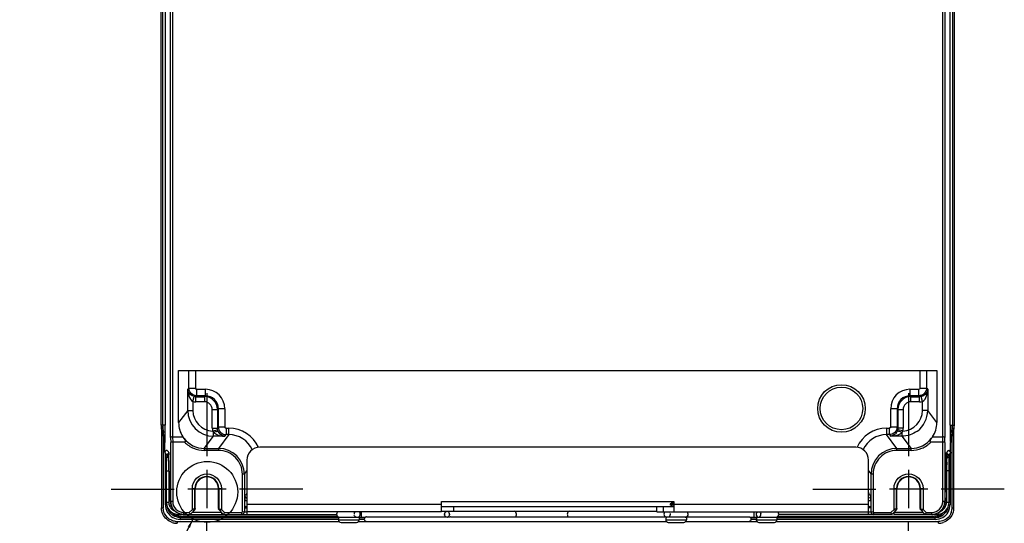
# Model space of a CAD drawing. Header units: inches. Extents: x 0 to 117, y 0 to 83.
# Tile 66 of 78: x 73.71 to 88.74, y 28.86 to 36.54. Entities that reach past the tile are written whole.
import ezdxf

# ---------------------------------------------------------------- set-up
doc = ezdxf.new("R2010")
doc.units = ezdxf.units.IN
doc.header["$LTSCALE"] = 6.431102
doc.header["$MEASUREMENT"] = 0
doc.linetypes.add('CENTER', pattern=[0.6, 0.375, -0.075, 0.075, -0.075])
doc.layers.get('0').update_dxf_attribs({"linetype": 'CONTINUOUS'})
doc.layers.add('DEFAULT_1', color=7, linetype='CENTER')
doc.styles.get("Standard").update_dxf_attribs({"font": 'txt', "width": 0.8})
doc.dimstyles.get("Standard").update_dxf_attribs({"dimtxt": 0.78125, "dimasz": 0.14, "dimexe": 0.18, "dimexo": 0.0625, "dimgap": 0.09, "dimtad": 1, "dimdec": 3, "dimzin": 4, "dimdsep": 46, "dimtxsty": 'STANDARD', "dimblk": '_FILLED', "dimblk1": '_FILLED', "dimblk2": '_FILLED', "dimcen": 0.09, "dimadec": 0, "dimazin": 0, "dimtp": 0.001, "dimtm": 0.001, "dimtfac": 1, "dimtdec": 3, "dimtofl": 0, "dimtmove": 0, "dimatfit": 3, "dimldrblk": '_FILLED', "dimfxl": 1, "dimtolj": 1, "dimtzin": 4, "dimarcsym": 0})

# ---------------------------------------------------------------- blocks, each defined once
blk = doc.blocks.new('_FILLED')
at = {"color": 0, "linetype": 'BYBLOCK'}
blk.add_solid([(0, 0), (-1, 0.14), (-1, -0.14)], dxfattribs=at)

msp = doc.modelspace()

# ---------------------------------------------------------------- linework, layer by layer
at = {"color": 7, "linetype": 'CONTINUOUS'}
for p, q in [((76.018, 30.173), (76.018, 53.612)), ((76.047, 53.605), (76.047, 30.18)), ((87.803, 30.18), (87.803, 53.605)), ((87.833, 53.612), (87.833, 30.173)), ((75.875, 30.359), (75.875, 53.426)), ((75.899, 30.359), (75.899, 53.426)), ((75.934, 53.426), (75.934, 30.359)), ((87.916, 30.359), (87.916, 53.426)), ((87.952, 53.426), (87.952, 30.359)), ((87.976, 53.426), (87.976, 30.359)), ((76.139, 31.191), (87.712, 31.191)), ((76.139, 30.397), (76.139, 31.191)), ((76.297, 30.925), (76.297, 31.191)), ((76.395, 31.191), (76.395, 30.925)), ((87.456, 30.925), (87.456, 31.191)), ((87.554, 31.191), (87.554, 30.925)), ((87.712, 31.191), (87.712, 30.397)), ((76.297, 30.925), (76.279, 30.907)), ((76.279, 30.584), (76.279, 30.907)), ((76.297, 30.925), (76.395, 30.925)), ((76.401, 30.793), (76.415, 30.807)), ((76.415, 30.905), (76.549, 30.905)), ((76.415, 30.905), (76.415, 30.807)), ((76.549, 30.807), (76.415, 30.807)), ((76.549, 30.807), (76.535, 30.793)), ((76.549, 30.807), (76.549, 30.905)), ((87.302, 30.905), (87.436, 30.905)), ((87.302, 30.905), (87.302, 30.807)), ((87.436, 30.807), (87.302, 30.807)), ((87.315, 30.793), (87.302, 30.807)), ((87.436, 30.807), (87.436, 30.905)), ((87.436, 30.807), (87.449, 30.793)), ((87.456, 30.925), (87.554, 30.925)), ((87.572, 30.907), (87.554, 30.925)), ((87.572, 30.907), (87.572, 30.584)), ((76.358, 30.72), (76.375, 30.796)), ((76.358, 30.72), (76.358, 30.584)), ((76.401, 30.793), (76.535, 30.793)), ((76.401, 30.715), (76.401, 30.793)), ((76.535, 30.715), (76.401, 30.715)), ((76.535, 30.793), (76.535, 30.715)), ((87.315, 30.793), (87.449, 30.793)), ((87.315, 30.715), (87.315, 30.793)), ((87.449, 30.715), (87.315, 30.715)), ((87.449, 30.715), (87.449, 30.793)), ((87.493, 30.72), (87.475, 30.796)), ((87.493, 30.584), (87.493, 30.72)), ((76.279, 30.584), (76.139, 30.397)), ((76.279, 30.584), (76.358, 30.584)), ((76.653, 30.597), (76.732, 30.597)), ((76.653, 30.314), (76.653, 30.597)), ((76.732, 30.597), (76.746, 30.61)), ((76.732, 30.597), (76.732, 30.314)), ((76.844, 30.61), (76.746, 30.61)), ((76.746, 30.332), (76.746, 30.61)), ((76.844, 30.61), (76.844, 30.332)), ((87.105, 30.61), (87.007, 30.61)), ((87.007, 30.332), (87.007, 30.61)), ((87.105, 30.61), (87.119, 30.597)), ((87.105, 30.61), (87.105, 30.332)), ((87.119, 30.597), (87.197, 30.597)), ((87.119, 30.314), (87.119, 30.597)), ((87.197, 30.597), (87.197, 30.314)), ((87.572, 30.584), (87.493, 30.584)), ((87.712, 30.397), (87.572, 30.584)), ((75.934, 30.359), (75.875, 30.359)), ((75.934, 30.346), (75.934, 30.359)), ((87.916, 30.359), (87.976, 30.359)), ((87.916, 30.359), (87.916, 30.346)), ((75.878, 30.289), (75.878, 29.098)), ((75.889, 30.253), (75.907, 30.258)), ((75.93, 30.109), (75.889, 30.253)), ((75.934, 30.272), (75.934, 30.296)), ((75.934, 30.249), (75.934, 30.272)), ((76.653, 30.314), (76.732, 30.314)), ((76.659, 30.27), (76.735, 30.288)), ((76.673, 30.191), (76.673, 30.249)), ((76.746, 30.332), (76.732, 30.314)), ((76.746, 30.332), (76.844, 30.332)), ((76.907, 30.214), (76.749, 30.003)), ((76.846, 30.191), (76.864, 30.214)), ((76.864, 30.313), (76.907, 30.313)), ((76.864, 30.313), (76.864, 30.214)), ((76.907, 30.214), (76.864, 30.214)), ((76.907, 30.214), (76.907, 30.313)), ((86.943, 30.313), (86.987, 30.313)), ((86.943, 30.313), (86.943, 30.214)), ((86.987, 30.214), (86.943, 30.214)), ((87.102, 30.003), (86.943, 30.214)), ((86.987, 30.214), (86.987, 30.313)), ((86.987, 30.214), (87.005, 30.191)), ((87.007, 30.332), (87.105, 30.332)), ((87.119, 30.314), (87.105, 30.332)), ((87.192, 30.27), (87.116, 30.288)), ((87.197, 30.314), (87.119, 30.314)), ((87.178, 30.249), (87.178, 30.191)), ((87.916, 30.346), (87.916, 30.32)), ((87.916, 30.272), (87.917, 30.257)), ((87.917, 30.257), (87.917, 30.249)), ((87.962, 30.253), (87.921, 30.109)), ((87.944, 30.258), (87.937, 30.211)), ((87.944, 30.258), (87.962, 30.253)), ((87.972, 29.098), (87.972, 30.289)), ((75.906, 30.184), (75.906, 29.098)), ((75.924, 30.148), (75.922, 30.157)), ((75.926, 30.132), (75.924, 30.148)), ((75.93, 30.109), (75.926, 30.132)), ((75.929, 30.109), (75.93, 30.109)), ((75.932, 30.093), (75.929, 30.093)), ((75.929, 29.947), (75.929, 30.093)), ((76.018, 30.173), (76.019, 30.094)), ((76.019, 29.195), (76.019, 30.094)), ((76.047, 30.18), (76.205, 30.18)), ((76.047, 30.18), (76.049, 30.101)), ((76.23, 30.101), (76.049, 30.101)), ((76.049, 30.101), (76.049, 29.195)), ((76.532, 30.003), (76.673, 30.191)), ((76.846, 30.191), (76.673, 30.191)), ((87.178, 30.191), (87.005, 30.191)), ((87.178, 30.191), (87.319, 30.003)), ((87.802, 30.101), (87.621, 30.101)), ((87.646, 30.18), (87.803, 30.18)), ((87.802, 30.101), (87.803, 30.18)), ((87.802, 29.195), (87.802, 30.101)), ((87.832, 30.094), (87.833, 30.173)), ((87.832, 30.094), (87.832, 29.195)), ((87.922, 30.093), (87.919, 30.093)), ((87.921, 30.109), (87.922, 30.109)), ((87.922, 29.947), (87.922, 30.093)), ((87.945, 29.098), (87.945, 30.184)), ((75.937, 29.146), (75.937, 29.92)), ((75.94, 29.912), (75.942, 29.906)), ((75.968, 29.908), (75.968, 29.909)), ((75.991, 29.918), (75.991, 29.912)), ((75.991, 29.912), (75.992, 29.904)), ((76.532, 30.003), (76.749, 30.003)), ((76.532, 30.003), (76.532, 29.974)), ((76.749, 29.974), (76.532, 29.974)), ((76.749, 30.003), (76.749, 29.974)), ((86.473, 30.022), (77.378, 30.022)), ((87.102, 30.003), (87.319, 30.003)), ((87.102, 29.974), (87.102, 30.003)), ((87.319, 29.974), (87.102, 29.974)), ((87.319, 29.974), (87.319, 30.003)), ((87.838, 29.251), (87.859, 29.905)), ((87.86, 29.929), (87.863, 29.934)), ((87.861, 29.932), (87.861, 29.933)), ((87.863, 29.934), (87.864, 29.935)), ((87.877, 29.918), (87.88, 29.914)), ((87.883, 29.908), (87.88, 29.899)), ((87.883, 29.909), (87.883, 29.908)), ((87.914, 29.92), (87.914, 29.146)), ((87.918, 29.931), (87.918, 29.931)), ((75.946, 29.891), (75.947, 29.888)), ((75.948, 29.874), (75.948, 29.868)), ((75.948, 29.868), (75.948, 29.861)), ((75.948, 29.861), (75.949, 29.852)), ((75.949, 29.852), (75.949, 29.838)), ((75.949, 29.838), (75.949, 29.822)), ((75.949, 29.822), (75.95, 29.791)), ((75.95, 29.791), (75.951, 29.755)), ((75.951, 29.755), (75.951, 29.715)), ((75.993, 29.859), (75.984, 29.859)), ((76.012, 29.25), (75.992, 29.904)), ((75.992, 29.9), (75.992, 29.901)), ((77.181, 29.825), (77.181, 29.039)), ((86.668, 28.998), (86.669, 29.825)), ((87.867, 29.859), (87.858, 29.859)), ((87.859, 29.9), (87.859, 29.901)), ((87.9, 29.781), (87.901, 29.806)), ((87.9, 29.744), (87.9, 29.781)), ((87.901, 29.828), (87.902, 29.841)), ((87.901, 29.806), (87.901, 29.828)), ((87.902, 29.852), (87.903, 29.862)), ((87.902, 29.841), (87.902, 29.852)), ((87.904, 29.888), (87.905, 29.891)), ((87.905, 29.891), (87.907, 29.899)), ((75.951, 29.715), (75.951, 29.672)), ((75.951, 29.672), (75.952, 29.187)), ((75.991, 29.662), (75.999, 29.662)), ((75.991, 29.662), (75.992, 29.184)), ((76.571, 29.677), (76.571, 29.092)), ((77.143, 29.61), (77.113, 29.61)), ((77.113, 29.036), (77.113, 29.61)), ((77.143, 29.61), (77.181, 29.661)), ((77.143, 29.61), (77.143, 29.033)), ((86.669, 29.661), (86.708, 29.61)), ((86.738, 29.61), (86.708, 29.61)), ((86.708, 29.033), (86.708, 29.61)), ((86.738, 29.61), (86.738, 29.036)), ((87.28, 29.677), (87.28, 29.092)), ((87.851, 29.662), (87.86, 29.662)), ((87.86, 29.662), (87.859, 29.184)), ((87.898, 29.187), (87.9, 29.702)), ((87.9, 29.702), (87.9, 29.744)), ((76.863, 29.385), (76.279, 29.385)), ((76.349, 29.074), (76.349, 29.394)), ((76.349, 29.394), (76.389, 29.394)), ((76.394, 29.392), (76.389, 29.394)), ((76.389, 29.084), (76.389, 29.394)), ((76.394, 29.089), (76.394, 29.392)), ((76.753, 29.394), (76.748, 29.392)), ((76.748, 29.089), (76.748, 29.392)), ((76.753, 29.394), (76.793, 29.394)), ((76.753, 29.394), (76.753, 29.084)), ((76.793, 29.394), (76.793, 29.074)), ((87.572, 29.385), (86.987, 29.385)), ((87.058, 29.074), (87.058, 29.394)), ((87.058, 29.394), (87.097, 29.394)), ((87.103, 29.392), (87.097, 29.394)), ((87.097, 29.084), (87.097, 29.394)), ((87.103, 29.089), (87.103, 29.392)), ((87.462, 29.394), (87.457, 29.392)), ((87.457, 29.089), (87.457, 29.392)), ((87.462, 29.394), (87.502, 29.394)), ((87.462, 29.394), (87.462, 29.084)), ((87.501, 29.394), (87.501, 29.074)), ((76.012, 29.25), (76.012, 29.251)), ((76.048, 29.195), (76.019, 29.195)), ((77.148, 29.108), (77.148, 29.203)), ((77.181, 29.203), (77.148, 29.203)), ((77.181, 29.156), (80.154, 29.156)), ((80.154, 29.195), (83.697, 29.195)), ((80.154, 29.038), (80.154, 29.195)), ((83.655, 29.166), (83.641, 29.157)), ((83.663, 29.17), (83.655, 29.166)), ((83.661, 29.197), (83.661, 29.17)), ((83.661, 29.156), (83.673, 29.158)), ((83.67, 29.173), (83.676, 29.175)), ((83.672, 29.164), (83.696, 29.167)), ((83.673, 29.158), (83.696, 29.161)), ((83.676, 29.175), (83.684, 29.176)), ((83.684, 29.176), (83.697, 29.179)), ((83.697, 29.195), (83.697, 29.038)), ((83.697, 29.156), (86.669, 29.156)), ((86.703, 29.203), (86.669, 29.203)), ((86.703, 29.203), (86.703, 29.108)), ((87.832, 29.195), (87.802, 29.195)), ((87.838, 29.25), (87.838, 29.251)), ((75.878, 29.098), (75.906, 29.098)), ((75.937, 29.146), (75.957, 29.146)), ((76.02, 29.145), (76.022, 29.14)), ((76.02, 29.145), (76.02, 29.145)), ((76.021, 29.144), (76.02, 29.144)), ((76.021, 29.141), (76.021, 29.142)), ((76.022, 29.14), (76.021, 29.141)), ((76.142, 29.011), (76.142, 28.998)), ((76.216, 29.028), (76.303, 29.028)), ((76.216, 29.028), (76.216, 28.998)), ((76.349, 29.074), (76.303, 29.028)), ((76.303, 29.028), (76.315, 28.998)), ((76.315, 28.998), (76.385, 29.068)), ((76.349, 29.074), (76.37, 29.053)), ((76.351, 29.034), (76.791, 29.034)), ((76.757, 29.068), (76.827, 28.998)), ((76.793, 29.074), (76.772, 29.053)), ((76.839, 29.028), (76.793, 29.074)), ((76.797, 28.998), (76.797, 29.028)), ((76.839, 29.028), (76.827, 28.998)), ((76.839, 29.028), (77.104, 29.028)), ((77.104, 28.998), (77.104, 29.028)), ((77.164, 29.106), (77.148, 29.106)), ((77.164, 29.117), (77.181, 29.117)), ((80.154, 29.038), (77.181, 29.038)), ((77.182, 29.037), (77.182, 28.999)), ((78.926, 29.038), (78.926, 28.956)), ((80.154, 29.117), (83.697, 29.117)), ((80.154, 29.046), (83.437, 29.046)), ((80.335, 29.117), (80.335, 29.046)), ((83.436, 29.038), (83.436, 29.117)), ((83.436, 29.038), (86.669, 29.038)), ((83.535, 29.117), (83.535, 29.038)), ((83.641, 29.147), (83.653, 29.14)), ((83.653, 29.14), (83.663, 29.134)), ((83.661, 29.134), (83.661, 29.117)), ((84.925, 28.955), (84.925, 29.035)), ((86.669, 29.117), (86.687, 29.117)), ((86.697, 29.098), (86.706, 29.097)), ((86.747, 29.028), (87.012, 29.028)), ((86.747, 29.028), (86.747, 28.999)), ((87.058, 29.074), (87.012, 29.028)), ((87.024, 28.998), (87.012, 29.028)), ((87.024, 28.998), (87.094, 29.068)), ((87.053, 29.028), (87.053, 28.999)), ((87.058, 29.074), (87.079, 29.053)), ((87.06, 29.034), (87.5, 29.034)), ((87.466, 29.068), (87.536, 28.998)), ((87.501, 29.074), (87.481, 29.053)), ((87.548, 29.028), (87.501, 29.074)), ((87.548, 29.028), (87.536, 28.998)), ((87.548, 29.028), (87.635, 29.028)), ((87.635, 28.998), (87.635, 29.028)), ((87.709, 28.998), (87.709, 29.013)), ((87.894, 29.146), (87.914, 29.146)), ((87.945, 29.098), (87.972, 29.098)), ((76.116, 28.89), (78.589, 28.89)), ((76.116, 28.89), (76.116, 28.863)), ((76.211, 28.998), (76.142, 28.998)), ((76.163, 28.949), (76.191, 28.953)), ((76.163, 28.949), (78.579, 28.949)), ((76.163, 28.949), (76.163, 28.922)), ((78.579, 28.922), (76.163, 28.922)), ((76.191, 28.973), (78.561, 28.973)), ((76.191, 28.973), (76.191, 28.953)), ((78.579, 28.953), (76.191, 28.953)), ((76.216, 28.998), (78.552, 28.998)), ((78.579, 28.955), (78.988, 28.955)), ((78.579, 28.955), (78.579, 28.916)), ((78.579, 28.916), (78.893, 28.916)), ((78.618, 28.876), (78.855, 28.876)), ((78.884, 28.89), (83.584, 28.89)), ((78.894, 28.955), (78.894, 28.916)), ((78.926, 28.953), (78.894, 28.953)), ((78.894, 28.949), (78.982, 28.949)), ((78.973, 28.922), (78.894, 28.922)), ((79.008, 28.961), (80.217, 28.961)), ((80.262, 28.955), (80.255, 28.955)), ((80.291, 28.961), (83.559, 28.961)), ((83.889, 28.955), (83.574, 28.955)), ((83.574, 28.955), (83.574, 28.916)), ((83.574, 28.916), (83.888, 28.916)), ((83.613, 28.876), (83.85, 28.876)), ((83.88, 28.89), (84.966, 28.89)), ((83.889, 28.955), (83.889, 28.916)), ((83.893, 28.961), (84.843, 28.961)), ((84.862, 28.955), (85.272, 28.955)), ((84.869, 28.949), (84.957, 28.949)), ((84.957, 28.922), (84.878, 28.922)), ((84.957, 28.953), (84.925, 28.953)), ((84.957, 28.955), (84.957, 28.916)), ((84.957, 28.916), (85.271, 28.916)), ((84.996, 28.876), (85.233, 28.876)), ((85.262, 28.89), (87.735, 28.89)), ((85.272, 28.955), (85.272, 28.916)), ((87.66, 28.953), (85.272, 28.953)), ((85.272, 28.949), (87.688, 28.949)), ((87.688, 28.922), (85.272, 28.922)), ((85.29, 28.973), (87.66, 28.973)), ((87.024, 28.998), (85.299, 28.998)), ((87.635, 28.998), (87.053, 28.998)), ((87.709, 28.998), (87.643, 28.998)), ((87.66, 28.953), (87.66, 28.973)), ((87.66, 28.953), (87.688, 28.949)), ((87.688, 28.922), (87.688, 28.949)), ((87.735, 28.863), (87.735, 28.89))]:
    msp.add_line(p, q, dxfattribs=at)
for points in [[(75.933, 29.931), (75.933, 29.931), (75.934, 29.927), (75.936, 29.922), (75.938, 29.918), (75.94, 29.912)], [(75.942, 29.906), (75.944, 29.899), (75.946, 29.891)], [(75.986, 29.936), (75.985, 29.937), (75.985, 29.937), (75.987, 29.934), (75.991, 29.929)], [(75.99, 29.933), (75.99, 29.933), (75.99, 29.933), (75.99, 29.933), (75.99, 29.932), (75.99, 29.931), (75.99, 29.93), (75.991, 29.928), (75.991, 29.926), (75.991, 29.924), (75.991, 29.921), (75.991, 29.918)], [(87.859, 29.905), (87.859, 29.914), (87.86, 29.917), (87.86, 29.921), (87.86, 29.924), (87.86, 29.926), (87.86, 29.929), (87.86, 29.93), (87.861, 29.932)], [(87.907, 29.899), (87.909, 29.906), (87.911, 29.912), (87.913, 29.918), (87.915, 29.922), (87.916, 29.927)], [(75.946, 29.89), (75.946, 29.889), (75.946, 29.889), (75.947, 29.887), (75.947, 29.886), (75.947, 29.884), (75.947, 29.882), (75.947, 29.879), (75.947, 29.877), (75.948, 29.874)], [(87.903, 29.862), (87.903, 29.87), (87.903, 29.874), (87.903, 29.877), (87.904, 29.88), (87.904, 29.883), (87.904, 29.885), (87.904, 29.887), (87.904, 29.888), (87.904, 29.889), (87.904, 29.89)]]:
    msp.add_lwpolyline(points, dxfattribs=at)
for centre, radius in [((86.256, 30.613), 0.363), ((86.256, 30.613), 0.324), ((76.576, 29.34), 0.465)]:
    msp.add_circle(centre, radius, dxfattribs=at)
for centre, radius, start, end in [((76.549, 30.61), 0.295, 0.0021, 89.9992), ((76.549, 30.61), 0.197, 359.9706, 90.0294), ((87.302, 30.61), 0.295, 90.0021, 179.9993), ((87.302, 30.61), 0.197, 89.9706, 180.0294), ((76.401, 30.912), 0.197, 257.2856, 269.9882), ((76.402, 30.916), 0.123, 253.2053, 257.2855), ((76.535, 30.597), 0.197, 0.0205, 89.9795), ((76.535, 30.597), 0.118, 359.9915, 90.0096), ((87.315, 30.597), 0.197, 90.0205, 179.9795), ((87.315, 30.597), 0.118, 89.9915, 180.0096), ((87.449, 30.912), 0.197, 270.0188, 282.7068), ((76.673, 30.584), 0.394, 180.0058, 269.985), ((76.673, 30.584), 0.315, 179.9789, 267.4097), ((87.178, 30.584), 0.315, 272.5903, 0.0223), ((87.178, 30.584), 0.394, 306.8668, 0.0004), ((76.266, 30.359), 0.394, 180.0012, 195.5886), ((76.27, 30.359), 0.395, 180.0322, 195.5656), ((76.531, 30.358), 0.632, 179.9668, 182.1003), ((111.75, 30.351), 23.832, 179.9812, 180.2454), ((87.322, 30.358), 0.63, 357.8938, 0.0412), ((87.581, 30.359), 0.395, 344.435, 359.9673), ((87.585, 30.359), 0.394, 344.4114, 359.9977), ((76.536, 30.357), 0.638, 182.0112, 188.04), ((76.508, 30.354), 0.609, 188.118, 189.1296), ((52.329, 30.354), 23.606, 359.8576, 359.9788), ((56.395, 30.358), 19.54, 359.5451, 359.6789), ((76.851, 30.314), 0.198, 180.0184, 193.0062), ((76.8, 30.393), 0.193, 240.852, 243.1398), ((76.863, 30.332), 0.118, 180.0732, 269.9557), ((76.907, 29.821), 0.492, 24.0091, 89.9966), ((76.907, 29.821), 0.393, 24.7728, 90.0241), ((86.943, 29.821), 0.492, 90.0035, 155.9903), ((86.943, 29.821), 0.393, 89.9759, 155.2272), ((87, 30.314), 0.198, 346.9929, 359.9818), ((106.704, 30.344), 18.788, 180.0732, 180.2209), ((108.181, 30.363), 20.265, 180.3239, 180.4614), ((107.581, 27.086), 19.891, 170.9613, 171.1214), ((87.339, 30.355), 0.613, 350.881, 351.8814), ((87.314, 30.357), 0.638, 351.955, 357.9788), ((75.87, 30.093), 0.0593, 0.0362, 15.5631), ((75.872, 30.093), 0.0593, 0.0339, 15.55), ((65.992, 30.278), 9.942, 359.2323, 359.5682), ((76.532, 30.397), 0.393, 217.4774, 270.0159), ((87.319, 30.397), 0.393, 269.9836, 322.5441), ((87.978, 30.093), 0.0594, 164.4512, 179.9643), ((87.981, 30.093), 0.0593, 164.4371, 179.964), ((75.969, 29.947), 0.0395, 258.5838, 268.3243), ((75.807, 29.836), 0.176, 22.5101, 23.9958), ((76.028, 29.942), 0.0388, 179.48, 188.7156), ((76.749, 29.61), 0.394, 359.9952, 89.9922), ((76.749, 29.61), 0.364, 359.9746, 90.0053), ((77.378, 29.825), 0.197, 90, 180), ((86.473, 29.825), 0.197, 0, 90), ((87.102, 29.61), 0.394, 90.0079, 180.0048), ((87.102, 29.61), 0.364, 89.9942, 180.0264), ((89.363, 29.854), 1.505, 177.9077, 178.2084), ((87.822, 29.942), 0.0393, 351.3206, 0.4172), ((87.78, 29.851), 0.117, 29.3931, 32.1305), ((87.882, 29.947), 0.0395, 271.6772, 281.4052), ((75.983, 29.898), 0.038, 195.2509, 217.7282), ((72.656, 29.678), 3.335, 1.3447, 2.0208), ((70.537, 29.628), 5.453, 0.6201, 1.3504), ((92.154, 29.66), 4.294, 178.7183, 179.6448), ((90.538, 29.695), 2.677, 177.8491, 178.6934), ((88.433, 29.708), 0.586, 164.3918, 165.0575), ((87.866, 29.899), 0.0402, 271.1776, 280.2836), ((88.151, 29.795), 0.29, 159.9865, 161.0487), ((88.11, 29.81), 0.248, 158.8064, 159.9882), ((69.324, 29.612), 6.667, 0.4315, 0.6442), ((95.196, 29.635), 7.336, 179.5934, 179.7859), ((76.571, 29.394), 0.182, 0.0019, 179.9978), ((76.571, 29.392), 0.177, 0.006, 179.994), ((87.28, 29.394), 0.182, 0.0019, 179.9978), ((87.28, 29.392), 0.177, 0.006, 179.994), ((76.142, 29.188), 0.19, 180.1612, 240.0187), ((76.157, 29.187), 0.165, 180.9661, 187.9151), ((74.283, 29.195), 1.73, 1.3033, 1.8553), ((73.165, 29.171), 2.848, 0.4929, 1.2873), ((76.218, 29.197), 0.204, 180.5275, 194.6095), ((76.215, 29.195), 0.196, 180.0161, 186.0355), ((76.217, 29.196), 0.198, 186.0572, 203.9285), ((76.216, 29.195), 0.167, 180.0401, 270.0291), ((80.119, 29.203), 2.971, 179.7965, 179.9991), ((77.19, 29.282), 0.0394, 180.034, 257.8964), ((83.728, 28.757), 0.411, 98.3493, 99.4217), ((83.752, 28.599), 0.571, 98.019, 98.3836), ((84.095, 29.205), 2.607, 359.9695, 0.8241), ((87.635, 29.195), 0.167, 269.9718, 359.9586), ((87.633, 29.197), 0.205, 346.6421, 359.4698), ((87.7, 29.187), 0.16, 351.8354, 358.9276), ((87.86, 29.627), 0.443, 269.9032, 270.8619), ((87.861, 29.583), 0.399, 270.8569, 271.8612), ((87.712, 29.188), 0.187, 358.1891, 359.8914), ((76.141, 29.184), 0.15, 209.9906, 217.5545), ((76.143, 29.186), 0.152, 217.5759, 232.2587), ((76.191, 29.151), 0.198, 216.2848, 228.0857), ((76.19, 29.152), 0.178, 234.1812, 252.0931), ((76.447, 28.711), 0.376, 104.0993, 105.1297), ((76.682, 28.66), 0.429, 74.9733, 75.9268), ((77.104, 29.038), 0.0394, 270, 358.6875), ((77.104, 29.038), 0.00984, 270, 346.9456), ((77.164, 29.097), 0.0197, 90, 144.6537), ((78.597, 29), 0.0453, 124.3012, 270), ((78.87, 29), 0.0519, 163.8876, 179.998), ((78.863, 29.003), 0.0444, 140.8468, 146.727), ((78.862, 29.004), 0.0428, 134.7695, 140.8558), ((83.592, 29), 0.0453, 124.3012, 270), ((83.602, 29.003), 0.0442, 32.1049, 46.3624), ((83.597, 29), 0.0495, 341.2473, 16.7875), ((83.871, 29), 0.0453, 270, 55.6988), ((85.006, 29), 0.052, 174.498, 179.9891), ((84.978, 29), 0.0463, 331.2721, 5.9518), ((85.254, 29), 0.0453, 270, 55.6988), ((86.707, 25.982), 3.115, 90.4964, 90.6178), ((86.695, 27.619), 1.478, 89.912, 90.5576), ((86.687, 29.097), 0.0197, 31.2505, 90), ((86.747, 29.038), 0.0394, 181.3127, 270), ((86.747, 29.038), 0.00984, 193.0681, 270), ((87.156, 28.711), 0.376, 104.0993, 105.1297), ((87.39, 28.66), 0.429, 74.9733, 75.9268), ((87.64, 29.195), 0.197, 270.0137, 344.7006), ((87.635, 29.197), 0.198, 276.0576, 293.9245), ((87.66, 29.151), 0.198, 270.0494, 323.7059), ((87.709, 29.188), 0.189, 270.0411, 329.8573), ((87.66, 29.152), 0.178, 287.9388, 305.8163), ((87.711, 29.181), 0.146, 292.3271, 300.0174), ((87.709, 29.184), 0.15, 300.0158, 330.2058), ((87.636, 29.196), 0.201, 344.7215, 346.6072), ((87.736, 29.099), 0.209, 335.9914, 353.8062), ((87.738, 29.098), 0.206, 353.8291, 359.9864), ((87.736, 29.099), 0.237, 335.9905, 353.9085), ((87.738, 29.098), 0.234, 353.9323, 359.9728), ((76.116, 29.103), 0.24, 252.1072, 263.9851), ((76.116, 29.101), 0.238, 263.9765, 269.9737), ((76.116, 29.101), 0.211, 263.8879, 269.9876), ((76.163, 29.151), 0.201, 258.0993, 269.9811), ((76.191, 29.154), 0.2, 252.1018, 269.9282), ((76.191, 29.154), 0.181, 252.1317, 263.8983), ((76.191, 29.152), 0.179, 263.8886, 269.9876), ((76.211, 29.195), 0.196, 263.82, 269.9865), ((76.216, 29.193), 0.194, 268.4497, 270.0094), ((78.618, 28.916), 0.0394, 180, 270), ((78.855, 28.916), 0.0394, 270, 360), ((78.87, 28.997), 0.0423, 287.4467, 301.1043), ((78.866, 29), 0.0469, 350.2912, 359.949), ((79.008, 28.926), 0.0354, 123.5573, 270), ((80.252, 29), 0.0543, 180.1998, 188.4036), ((80.236, 28.99), 0.0348, 235.6561, 245.5361), ((80.234, 28.988), 0.0331, 283.1, 294.6203), ((80.234, 28.99), 0.0349, 294.599, 305.4101), ((83.614, 28.916), 0.0394, 180, 270), ((83.602, 28.998), 0.0435, 312.4744, 322.5472), ((83.601, 28.998), 0.045, 322.5277, 332.3663), ((83.599, 29), 0.0476, 332.4194, 341.2793), ((83.85, 28.916), 0.0394, 270, 360), ((84.843, 28.926), 0.0354, 270, 56.4427), ((84.996, 28.916), 0.0394, 180, 270), ((84.981, 28.997), 0.0423, 290.8004, 311.3638), ((84.979, 28.999), 0.0446, 311.346, 331.2056), ((85.232, 28.916), 0.0394, 270, 360), ((87.635, 29.194), 0.196, 270.0028, 276.0335), ((87.66, 29.152), 0.179, 270.0126, 276.1287), ((87.66, 29.154), 0.181, 276.119, 287.9001), ((87.688, 29.151), 0.201, 270.0193, 281.9369), ((87.689, 29.148), 0.199, 281.9369, 305.829), ((87.735, 29.103), 0.24, 270.0741, 287.9003)]:
    msp.add_arc(centre, radius, start, end, dxfattribs=at)
for centre, major_axis, start_param, end_param in [((76.533, 30.398), (0.236, 0.315), -4.068516, -3.482552), ((87.318, 30.398), (-0.236, 0.315), -2.800633, -2.214669)]:
    msp.add_ellipse(centre, major_axis=major_axis, ratio=0.999049, start_param=start_param, end_param=end_param, dxfattribs=at)
for points, knots in [([(76.367, 30.799), (76.34, 30.807), (76.296, 30.838), (76.28, 30.887), (76.279, 30.907)], [0, 0, 0, 0, 0.576534, 1, 1, 1, 1]), ([(76.279, 30.907), (76.28, 30.873), (76.289, 30.805), (76.326, 30.734), (76.358, 30.72)], [0, 0, 0, 0, 0.494114, 1, 1, 1, 1]), ([(76.415, 30.905), (76.41, 30.905), (76.4, 30.905), (76.398, 30.918), (76.401, 30.921)], [0, 0, 0, 0, 0.542925, 1, 1, 1, 1]), ([(87.456, 30.925), (87.456, 30.92), (87.455, 30.91), (87.443, 30.908), (87.44, 30.911)], [0, 0, 0, 0, 0.542896, 1, 1, 1, 1]), ([(87.572, 30.907), (87.571, 30.886), (87.553, 30.834), (87.505, 30.803), (87.475, 30.796)], [0, 0, 0, 0, 0.418212, 1, 1, 1, 1]), ([(87.493, 30.72), (87.525, 30.734), (87.562, 30.805), (87.571, 30.873), (87.572, 30.907)], [0, 0, 0, 0, 0.505886, 1, 1, 1, 1]), ([(75.934, 30.249), (75.934, 30.252), (75.921, 30.255), (75.913, 30.257), (75.907, 30.257)], [0, 0, 0, 0, 0.31355, 1, 1, 1, 1]), ([(76.673, 30.249), (76.688, 30.256), (76.707, 30.262), (76.739, 30.269), (76.744, 30.263)], [0, 0, 0, 0, 0.670457, 1, 1, 1, 1]), ([(76.846, 30.191), (76.837, 30.191), (76.795, 30.199), (76.758, 30.232), (76.744, 30.263)], [0, 0, 0, 0, 0.214778, 1, 1, 1, 1]), ([(76.864, 30.313), (76.859, 30.313), (76.849, 30.313), (76.847, 30.325), (76.85, 30.328)], [0, 0, 0, 0, 0.542868, 1, 1, 1, 1]), ([(87.007, 30.332), (87.007, 30.328), (87.007, 30.317), (86.994, 30.316), (86.991, 30.318)], [0, 0, 0, 0, 0.542953, 1, 1, 1, 1]), ([(87.107, 30.263), (87.101, 30.25), (87.077, 30.214), (87.034, 30.192), (87.005, 30.191)], [0, 0, 0, 0, 0.315293, 1, 1, 1, 1]), ([(87.178, 30.249), (87.163, 30.256), (87.143, 30.262), (87.112, 30.269), (87.107, 30.263)], [0, 0, 0, 0, 0.670604, 1, 1, 1, 1]), ([(87.116, 30.288), (87.115, 30.286), (87.114, 30.282), (87.113, 30.278), (87.113, 30.276)], [0, 0, 0, 0, 0.50174, 1, 1, 1, 1]), ([(87.917, 30.249), (87.917, 30.252), (87.929, 30.255), (87.938, 30.257), (87.944, 30.257)], [0, 0, 0, 0, 0.313508, 1, 1, 1, 1]), ([(75.932, 30.093), (75.934, 30.093), (75.931, 30.103), (75.933, 30.112), (75.933, 30.129), (75.933, 30.139), (75.933, 30.145)], [0, 0, 0, 0, 0.117412, 0.371588, 0.674761, 1, 1, 1, 1]), ([(76.047, 30.18), (76.04, 30.179), (76.032, 30.178), (76.018, 30.176), (76.018, 30.173)], [0, 0, 0, 0, 0.674158, 1, 1, 1, 1]), ([(76.049, 30.101), (76.042, 30.101), (76.033, 30.1), (76.019, 30.097), (76.019, 30.094)], [0, 0, 0, 0, 0.674187, 1, 1, 1, 1]), ([(76.23, 30.101), (76.236, 30.101), (76.248, 30.111), (76.238, 30.128), (76.23, 30.143), (76.223, 30.153), (76.22, 30.157)], [0, 0, 0, 0, 0.240176, 0.494278, 0.745338, 1, 1, 1, 1]), ([(76.23, 30.101), (76.269, 30.061), (76.364, 29.996), (76.476, 29.974), (76.532, 29.974)], [0, 0, 0, 0, 0.5, 1, 1, 1, 1]), ([(87.319, 29.974), (87.374, 29.974), (87.487, 29.996), (87.582, 30.061), (87.621, 30.101)], [0, 0, 0, 0, 0.5, 1, 1, 1, 1]), ([(87.631, 30.157), (87.627, 30.153), (87.62, 30.143), (87.613, 30.128), (87.602, 30.111), (87.615, 30.101), (87.621, 30.101)], [0, 0, 0, 0, 0.251987, 0.500469, 0.750372, 1, 1, 1, 1]), ([(87.832, 30.094), (87.831, 30.097), (87.818, 30.1), (87.809, 30.101), (87.802, 30.101)], [0, 0, 0, 0, 0.325827, 1, 1, 1, 1]), ([(87.833, 30.173), (87.833, 30.176), (87.819, 30.178), (87.81, 30.179), (87.803, 30.18)], [0, 0, 0, 0, 0.325859, 1, 1, 1, 1]), ([(87.917, 30.2), (87.917, 30.18), (87.918, 30.144), (87.917, 30.108), (87.919, 30.093)], [0, 0, 0, 0, 0.569082, 1, 1, 1, 1]), ([(87.928, 30.156), (87.926, 30.144), (87.924, 30.128), (87.922, 30.112), (87.921, 30.109)], [0, 0, 0, 0, 0.803044, 1, 1, 1, 1]), ([(75.949, 29.971), (75.947, 29.97), (75.939, 29.963), (75.933, 29.954), (75.929, 29.947)], [0, 0, 0, 0, 0.196181, 1, 1, 1, 1]), ([(75.956, 29.973), (75.955, 29.973), (75.952, 29.972), (75.95, 29.971), (75.949, 29.971)], [0, 0, 0, 0, 0.484208, 1, 1, 1, 1]), ([(75.968, 29.909), (75.969, 29.911), (75.971, 29.914), (75.973, 29.917), (75.974, 29.918)], [0, 0, 0, 0, 0.521389, 1, 1, 1, 1]), ([(75.974, 29.918), (75.975, 29.92), (75.977, 29.923), (75.98, 29.925), (75.981, 29.926)], [0, 0, 0, 0, 0.525923, 1, 1, 1, 1]), ([(75.981, 29.926), (75.982, 29.927), (75.985, 29.93), (75.988, 29.931), (75.989, 29.932)], [0, 0, 0, 0, 0.530199, 1, 1, 1, 1]), ([(75.992, 29.901), (75.992, 29.906), (75.991, 29.919), (75.991, 29.933), (75.989, 29.941)], [0, 0, 0, 0, 0.366822, 1, 1, 1, 1]), ([(87.862, 29.942), (87.861, 29.941), (87.86, 29.93), (87.86, 29.919), (87.859, 29.909)], [0, 0, 0, 0, 0.104133, 1, 1, 1, 1]), ([(87.922, 29.947), (87.916, 29.958), (87.898, 29.985), (87.874, 29.963), (87.868, 29.953)], [0, 0, 0, 0, 0.530462, 1, 1, 1, 1]), ([(75.984, 29.859), (75.983, 29.864), (75.978, 29.879), (75.974, 29.893), (75.969, 29.904)], [0, 0, 0, 0, 0.286644, 1, 1, 1, 1]), ([(75.988, 29.796), (75.988, 29.81), (75.986, 29.831), (75.986, 29.853), (75.984, 29.859)], [0, 0, 0, 0, 0.68237, 1, 1, 1, 1]), ([(87.863, 29.796), (87.863, 29.81), (87.865, 29.831), (87.865, 29.853), (87.867, 29.859)], [0, 0, 0, 0, 0.682778, 1, 1, 1, 1]), ([(75.951, 29.666), (75.951, 29.665), (75.957, 29.664), (75.968, 29.662), (75.981, 29.662), (75.991, 29.662)], [0, 0, 0, 0, 0.082451, 0.298861, 1, 1, 1, 1]), ([(76.349, 29.394), (76.349, 29.45), (76.397, 29.568), (76.571, 29.639), (76.745, 29.568), (76.793, 29.45), (76.793, 29.394)], [0, 0, 0, 0, 0.249972, 0.499993, 0.750021, 1, 1, 1, 1]), ([(87.058, 29.394), (87.058, 29.45), (87.106, 29.568), (87.28, 29.639), (87.453, 29.568), (87.501, 29.45), (87.501, 29.394)], [0, 0, 0, 0, 0.249972, 0.499993, 0.750021, 1, 1, 1, 1]), ([(87.899, 29.666), (87.899, 29.665), (87.894, 29.664), (87.883, 29.662), (87.87, 29.662), (87.86, 29.662)], [0, 0, 0, 0, 0.089817, 0.297426, 1, 1, 1, 1]), ([(77.181, 29.336), (77.18, 29.325), (77.179, 29.31), (77.163, 29.296), (77.155, 29.288), (77.15, 29.282)], [0, 0, 0, 0, 0.480947, 0.654677, 1, 1, 1, 1]), ([(86.701, 29.282), (86.695, 29.288), (86.688, 29.296), (86.671, 29.31), (86.671, 29.325), (86.669, 29.336)], [0, 0, 0, 0, 0.345313, 0.519053, 1, 1, 1, 1]), ([(75.952, 29.187), (75.952, 29.186), (75.958, 29.186), (75.969, 29.184), (75.983, 29.184), (75.992, 29.184)], [0, 0, 0, 0, 0.089854, 0.29741, 1, 1, 1, 1]), ([(77.149, 29.271), (77.149, 29.267), (77.148, 29.248), (77.148, 29.229), (77.148, 29.214)], [0, 0, 0, 0, 0.187789, 1, 1, 1, 1]), ([(77.15, 29.282), (77.149, 29.281), (77.15, 29.277), (77.149, 29.274), (77.149, 29.271)], [0, 0, 0, 0, 0.280542, 1, 1, 1, 1]), ([(83.639, 29.155), (83.639, 29.155), (83.639, 29.156), (83.639, 29.156), (83.64, 29.156)], [0, 0, 0, 0, 0.442641, 1, 1, 1, 1]), ([(83.639, 29.149), (83.639, 29.151), (83.65, 29.154), (83.656, 29.155), (83.661, 29.156)], [0, 0, 0, 0, 0.285622, 1, 1, 1, 1]), ([(83.641, 29.157), (83.641, 29.157), (83.648, 29.16), (83.655, 29.161), (83.661, 29.162)], [0, 0, 0, 0, 0.152829, 1, 1, 1, 1]), ([(83.662, 29.167), (83.662, 29.167), (83.661, 29.167), (83.661, 29.168), (83.661, 29.168)], [0, 0, 0, 0, 0.547159, 1, 1, 1, 1]), ([(83.663, 29.17), (83.664, 29.171), (83.666, 29.172), (83.668, 29.173), (83.67, 29.173)], [0, 0, 0, 0, 0.42405, 1, 1, 1, 1]), ([(86.701, 29.282), (86.701, 29.277), (86.698, 29.26), (86.682, 29.246), (86.67, 29.244)], [0, 0, 0, 0, 0.273332, 1, 1, 1, 1]), ([(86.702, 29.242), (86.702, 29.247), (86.702, 29.26), (86.702, 29.273), (86.701, 29.281)], [0, 0, 0, 0, 0.365462, 1, 1, 1, 1]), ([(87.838, 29.251), (87.838, 29.247), (87.838, 29.229), (87.837, 29.21), (87.837, 29.195)], [0, 0, 0, 0, 0.218201, 1, 1, 1, 1]), ([(87.874, 29.184), (87.879, 29.184), (87.885, 29.186), (87.898, 29.185), (87.898, 29.187)], [0, 0, 0, 0, 0.697772, 1, 1, 1, 1]), ([(75.937, 29.146), (75.937, 29.107), (75.958, 29.029), (76.016, 28.971), (76.049, 28.952)], [0, 0, 0, 0, 0.500012, 1, 1, 1, 1]), ([(76.389, 29.084), (76.386, 29.082), (76.374, 29.082), (76.364, 29.078), (76.356, 29.076)], [0, 0, 0, 0, 0.298097, 1, 1, 1, 1]), ([(76.753, 29.084), (76.754, 29.084), (76.766, 29.082), (76.776, 29.079), (76.786, 29.076)], [0, 0, 0, 0, 0.083084, 1, 1, 1, 1]), ([(77.143, 29.033), (77.141, 29.031), (77.129, 29.037), (77.12, 29.035), (77.113, 29.036)], [0, 0, 0, 0, 0.295884, 1, 1, 1, 1]), ([(77.144, 29.037), (77.145, 29.036), (77.156, 29.036), (77.166, 29.036), (77.176, 29.037)], [0, 0, 0, 0, 0.120837, 1, 1, 1, 1]), ([(77.145, 29.097), (77.145, 29.098), (77.149, 29.097), (77.158, 29.099), (77.169, 29.098), (77.177, 29.097)], [0, 0, 0, 0, 0.073318, 0.28275, 1, 1, 1, 1]), ([(80.198, 29), (80.198, 29.012), (80.204, 29.034), (80.225, 29.046), (80.235, 29.046)], [0, 0, 0, 0, 0.533795, 1, 1, 1, 1]), ([(80.235, 29.046), (80.251, 29.046), (80.283, 29.013), (80.269, 28.972), (80.254, 28.961)], [0, 0, 0, 0, 0.477586, 1, 1, 1, 1]), ([(81.296, 29), (81.296, 29.012), (81.29, 29.034), (81.268, 29.046), (81.259, 29.046)], [0, 0, 0, 0, 0.533935, 1, 1, 1, 1]), ([(82.108, 29.046), (82.098, 29.046), (82.077, 29.034), (82.071, 29.012), (82.071, 29)], [0, 0, 0, 0, 0.466061, 1, 1, 1, 1]), ([(83.641, 29.147), (83.64, 29.147), (83.639, 29.148), (83.639, 29.149), (83.639, 29.149)], [0, 0, 0, 0, 0.597839, 1, 1, 1, 1]), ([(83.661, 29.136), (83.661, 29.137), (83.662, 29.138), (83.663, 29.139), (83.664, 29.139)], [0, 0, 0, 0, 0.379417, 1, 1, 1, 1]), ([(83.664, 29.139), (83.666, 29.14), (83.669, 29.141), (83.672, 29.142), (83.674, 29.142)], [0, 0, 0, 0, 0.425382, 1, 1, 1, 1]), ([(86.668, 29.037), (86.673, 29.037), (86.686, 29.037), (86.699, 29.035), (86.707, 29.037)], [0, 0, 0, 0, 0.346361, 1, 1, 1, 1]), ([(86.738, 29.036), (86.734, 29.035), (86.725, 29.034), (86.715, 29.033), (86.709, 29.033)], [0, 0, 0, 0, 0.341913, 1, 1, 1, 1]), ([(87.097, 29.084), (87.095, 29.082), (87.083, 29.082), (87.072, 29.078), (87.065, 29.076)], [0, 0, 0, 0, 0.298097, 1, 1, 1, 1]), ([(87.462, 29.084), (87.463, 29.084), (87.474, 29.082), (87.485, 29.079), (87.495, 29.076)], [0, 0, 0, 0, 0.083084, 1, 1, 1, 1]), ([(87.801, 28.952), (87.835, 28.971), (87.893, 29.028), (87.914, 29.107), (87.914, 29.146)], [0, 0, 0, 0, 0.499997, 1, 1, 1, 1]), ([(79.008, 28.961), (79.005, 28.961), (78.998, 28.96), (78.992, 28.957), (78.988, 28.955)], [0, 0, 0, 0, 0.396699, 1, 1, 1, 1]), ([(80.242, 28.956), (80.241, 28.956), (80.239, 28.955), (80.236, 28.955), (80.235, 28.955)], [0, 0, 0, 0, 0.502478, 1, 1, 1, 1]), ([(80.291, 28.961), (80.289, 28.961), (80.279, 28.959), (80.27, 28.955), (80.262, 28.955)], [0, 0, 0, 0, 0.204767, 1, 1, 1, 1]), ([(83.567, 28.96), (83.566, 28.96), (83.563, 28.96), (83.561, 28.961), (83.559, 28.961)], [0, 0, 0, 0, 0.554277, 1, 1, 1, 1]), ([(84.843, 28.961), (84.845, 28.961), (84.852, 28.96), (84.859, 28.957), (84.862, 28.955)], [0, 0, 0, 0, 0.396776, 1, 1, 1, 1])]:
    msp.add_open_spline(points, degree=3, knots=knots, dxfattribs=at)
for points in [[(76.306, 30.88), (76.3, 30.894), (76.297, 30.91), (76.297, 30.925)], [(76.37, 30.816), (76.342, 30.827), (76.317, 30.852), (76.306, 30.88)], [(76.415, 30.807), (76.4, 30.807), (76.384, 30.81), (76.37, 30.816)], [(87.481, 30.816), (87.467, 30.81), (87.451, 30.807), (87.436, 30.807)], [(87.545, 30.88), (87.533, 30.852), (87.509, 30.827), (87.481, 30.816)], [(87.554, 30.925), (87.554, 30.91), (87.551, 30.894), (87.545, 30.88)], [(76.401, 30.793), (76.393, 30.793), (76.384, 30.794), (76.376, 30.798)], [(87.475, 30.796), (87.467, 30.794), (87.458, 30.793), (87.45, 30.795)], [(75.922, 30.157), (75.917, 30.19), (75.911, 30.224), (75.907, 30.258)], [(76.659, 30.27), (76.662, 30.263), (76.666, 30.255), (76.673, 30.251)], [(76.673, 30.249), (76.682, 30.239), (76.694, 30.231), (76.706, 30.224)], [(76.713, 30.22), (76.753, 30.2), (76.801, 30.192), (76.846, 30.191)], [(76.735, 30.288), (76.733, 30.296), (76.731, 30.305), (76.734, 30.314)], [(76.744, 30.263), (76.74, 30.27), (76.737, 30.278), (76.736, 30.287)], [(87.071, 30.249), (87.049, 30.228), (87.017, 30.214), (86.987, 30.214)], [(87.005, 30.191), (87.056, 30.192), (87.11, 30.202), (87.153, 30.229)], [(87.105, 30.332), (87.105, 30.302), (87.092, 30.27), (87.071, 30.249)], [(87.113, 30.276), (87.111, 30.272), (87.11, 30.268), (87.107, 30.265)], [(87.119, 30.314), (87.119, 30.305), (87.118, 30.296), (87.114, 30.288)], [(87.153, 30.229), (87.162, 30.235), (87.171, 30.241), (87.178, 30.249)], [(87.178, 30.249), (87.183, 30.255), (87.189, 30.262), (87.191, 30.27)], [(87.414, 30.269), (87.348, 30.22), (87.261, 30.191), (87.178, 30.191)], [(76.22, 30.157), (76.215, 30.165), (76.209, 30.172), (76.205, 30.18)], [(87.646, 30.18), (87.641, 30.172), (87.636, 30.164), (87.631, 30.158)], [(75.929, 29.947), (75.929, 29.942), (75.93, 29.936), (75.933, 29.931)], [(75.933, 29.931), (75.937, 29.92), (75.949, 29.911), (75.961, 29.908)], [(75.976, 29.963), (75.971, 29.968), (75.963, 29.974), (75.956, 29.973)], [(75.989, 29.942), (75.985, 29.949), (75.981, 29.956), (75.976, 29.963)], [(87.868, 29.953), (87.866, 29.95), (87.864, 29.946), (87.862, 29.942)], [(87.862, 29.932), (87.868, 29.929), (87.873, 29.924), (87.877, 29.918)], [(87.918, 29.931), (87.913, 29.92), (87.902, 29.911), (87.89, 29.908)], [(87.922, 29.947), (87.922, 29.942), (87.92, 29.936), (87.918, 29.931)], [(75.984, 29.859), (75.972, 29.86), (75.96, 29.866), (75.954, 29.875)], [(87.876, 29.889), (87.873, 29.881), (87.871, 29.874), (87.869, 29.866)], [(87.885, 29.864), (87.882, 29.862), (87.877, 29.861), (87.873, 29.86)], [(87.904, 29.888), (87.901, 29.878), (87.894, 29.869), (87.885, 29.864)], [(76.012, 29.109), (76.002, 29.126), (75.996, 29.145), (75.993, 29.164)], [(87.815, 29.115), (87.826, 29.14), (87.832, 29.168), (87.832, 29.195)], [(87.839, 29.11), (87.849, 29.127), (87.855, 29.145), (87.858, 29.164)], [(87.873, 29.093), (87.888, 29.119), (87.897, 29.151), (87.898, 29.182)], [(75.899, 29.003), (75.886, 29.032), (75.879, 29.066), (75.879, 29.098)], [(76.042, 28.874), (75.981, 28.894), (75.925, 28.944), (75.899, 29.003)], [(75.924, 29.014), (75.912, 29.04), (75.906, 29.07), (75.906, 29.098)], [(76.03, 28.908), (75.985, 28.928), (75.944, 28.968), (75.924, 29.014)], [(75.991, 29.048), (75.979, 29.069), (75.971, 29.092), (75.967, 29.115)], [(76.046, 28.987), (76.024, 29.003), (76.004, 29.024), (75.991, 29.048)], [(76.129, 29.016), (76.079, 29.039), (76.037, 29.088), (76.022, 29.14)], [(76.036, 29.115), (76.055, 29.072), (76.093, 29.035), (76.136, 29.015)], [(76.047, 29.024), (76.076, 29.007), (76.109, 28.998), (76.142, 28.998)], [(76.084, 29.046), (76.072, 29.051), (76.061, 29.058), (76.05, 29.066)], [(76.058, 29.004), (76.079, 28.986), (76.103, 28.972), (76.129, 28.963)], [(76.19, 29), (76.169, 29.002), (76.148, 29.008), (76.129, 29.016)], [(76.136, 29.015), (76.159, 29.005), (76.185, 28.999), (76.211, 28.998)], [(76.389, 29.084), (76.389, 29.078), (76.386, 29.068), (76.379, 29.067)], [(76.394, 29.089), (76.394, 29.083), (76.391, 29.073), (76.385, 29.072)], [(76.757, 29.068), (76.752, 29.073), (76.747, 29.082), (76.751, 29.088)], [(76.753, 29.084), (76.753, 29.077), (76.757, 29.069), (76.762, 29.063)], [(78.82, 29.015), (78.822, 29.019), (78.824, 29.024), (78.826, 29.028)], [(78.913, 29), (78.913, 29.014), (78.906, 29.03), (78.894, 29.038)], [(83.674, 29.142), (83.683, 29.145), (83.691, 29.146), (83.7, 29.147)], [(84.971, 29.038), (84.962, 29.03), (84.956, 29.017), (84.954, 29.005)], [(85.009, 29.035), (85.017, 29.027), (85.023, 29.016), (85.024, 29.005)], [(87.097, 29.084), (87.097, 29.078), (87.095, 29.068), (87.088, 29.067)], [(87.103, 29.089), (87.103, 29.083), (87.1, 29.073), (87.093, 29.072)], [(87.466, 29.068), (87.461, 29.073), (87.456, 29.082), (87.46, 29.088)], [(87.462, 29.084), (87.462, 29.077), (87.465, 29.069), (87.471, 29.063)], [(87.715, 29.015), (87.758, 29.035), (87.796, 29.072), (87.815, 29.115)], [(87.86, 29.048), (87.846, 29.024), (87.827, 29.003), (87.805, 28.987)], [(87.927, 29.014), (87.906, 28.968), (87.866, 28.928), (87.821, 28.908)], [(87.884, 29.115), (87.88, 29.092), (87.872, 29.068), (87.86, 29.048)], [(76.093, 28.891), (76.072, 28.894), (76.05, 28.899), (76.03, 28.908)], [(76.121, 28.954), (76.094, 28.959), (76.068, 28.971), (76.046, 28.987)], [(76.049, 28.952), (76.083, 28.933), (76.124, 28.922), (76.163, 28.922)], [(78.833, 28.965), (78.827, 28.971), (78.823, 28.978), (78.82, 28.986)], [(78.851, 28.956), (78.844, 28.957), (78.838, 28.961), (78.833, 28.965)], [(78.891, 28.961), (78.902, 28.968), (78.91, 28.98), (78.912, 28.993)], [(80.217, 28.961), (80.207, 28.968), (80.2, 28.98), (80.198, 28.992)], [(80.235, 28.955), (80.231, 28.955), (80.226, 28.956), (80.222, 28.958)], [(81.277, 28.961), (81.289, 28.969), (81.296, 28.986), (81.296, 29)], [(82.071, 29), (82.071, 28.986), (82.078, 28.969), (82.09, 28.961)], [(84.954, 29), (84.954, 28.99), (84.957, 28.979), (84.963, 28.971)], [(84.963, 28.971), (84.969, 28.964), (84.977, 28.958), (84.986, 28.956)], [(87.688, 28.922), (87.727, 28.922), (87.767, 28.933), (87.801, 28.952)], [(87.821, 28.908), (87.794, 28.896), (87.764, 28.89), (87.735, 28.89)], [(87.952, 29.003), (87.926, 28.944), (87.87, 28.894), (87.809, 28.874)]]:
    msp.add_open_spline(points, degree=3, dxfattribs=at)
at = {"layer": 'DEFAULT_1', "color": 7, "linetype": 'CENTER'}
for p, q in [((76.571, 30.846), (76.571, 29.885)), ((87.28, 30.846), (87.28, 29.885)), ((75.109, 29.385), (76.071, 29.385)), ((78.033, 29.385), (77.071, 29.385)), ((85.818, 29.385), (86.78, 29.385)), ((88.741, 29.385), (87.78, 29.385)), ((76.571, 27.923), (76.571, 28.885)), ((87.28, 27.923), (87.28, 28.885))]:
    msp.add_line(p, q, dxfattribs=at)

# ---------------------------------------------------------------- leaders
at = {"color": 7, "linetype": 'CONTINUOUS'}
msp.add_leader([(76.361, 28.929), (74.964, 26.256), (73.714, 26.256)], dimstyle='STANDARD', override={"dimtad": 0}, dxfattribs=at)

doc.saveas('drawing.dxf')
